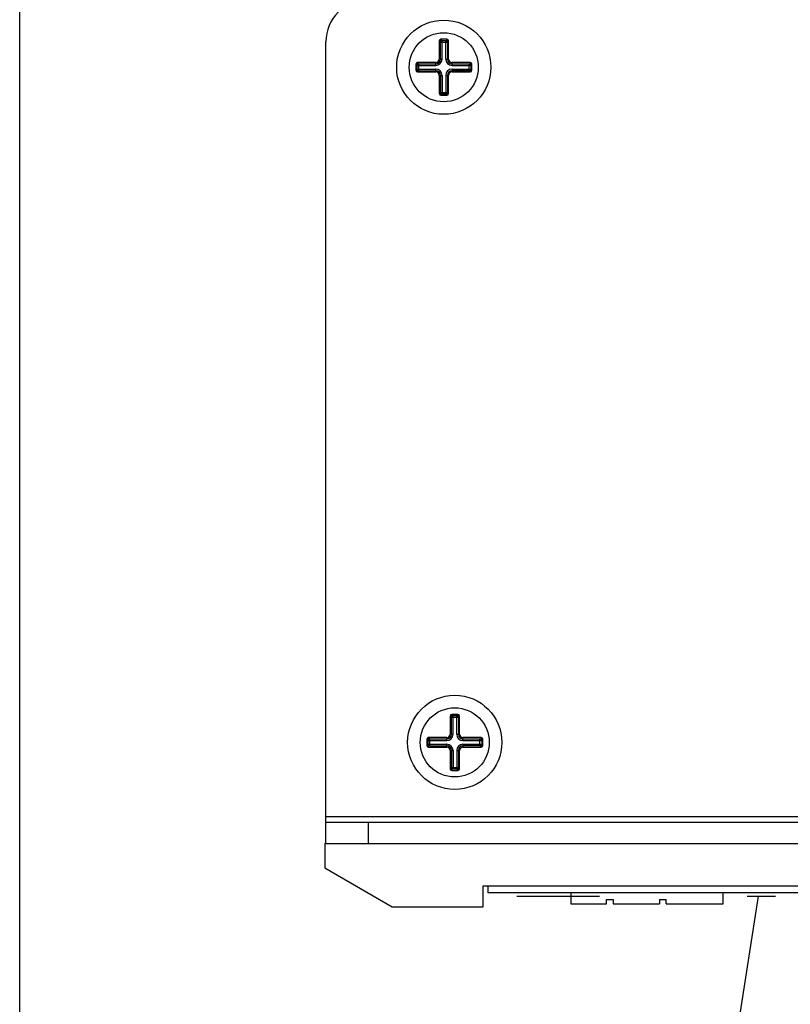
# Paper-space layout 'AV3_1' of a CAD drawing. Header units: inches. Extents: x 0 to 34, y -3.3 to 22.
# Tile 13 of 48: x 0 to 2.3, y 10.5 to 13.4. Entities that reach past the tile are written whole.
import ezdxf

# ---------------------------------------------------------------- set-up
doc = ezdxf.new("R2010")
doc.units = ezdxf.units.IN
doc.header["$LTSCALE"] = 1.87
doc.header["$MEASUREMENT"] = 0
doc.layers.get('0').update_dxf_attribs({"linetype": 'CONTINUOUS'})
doc.layers.add('3_ALL_AXES', color=7, linetype='CONTINUOUS')

psp = doc.layouts.new('AV3_1')

# ---------------------------------------------------------------- linework, layer by layer
at = {"color": 7, "linetype": 'Continuous'}
for p, q in [((0, 0), (0, 22)), ((0.9075, 10.9399), (0.9075, 13.3149)), ((1.2433, 13.3179), (1.2433, 13.2639)), ((1.2663, 13.3229), (1.2483, 13.3229)), ((1.2713, 13.2639), (1.2713, 13.3179)), ((1.1743, 13.2489), (1.1743, 13.2309)), ((1.2333, 13.2539), (1.1793, 13.2539)), ((1.3353, 13.2539), (1.2813, 13.2539)), ((1.3403, 13.2309), (1.3403, 13.2489)), ((1.1793, 13.2259), (1.2333, 13.2259)), ((1.2433, 13.2159), (1.2433, 13.1619)), ((1.2713, 13.1619), (1.2713, 13.2159)), ((1.2813, 13.2259), (1.3353, 13.2259)), ((1.2483, 13.1569), (1.2663, 13.1569)), ((1.2758, 11.3179), (1.2758, 11.2639)), ((1.2988, 11.3229), (1.2808, 11.3229)), ((1.3038, 11.2639), (1.3038, 11.3179)), ((1.2068, 11.2489), (1.2068, 11.2309)), ((1.2658, 11.2539), (1.2118, 11.2539)), ((1.3678, 11.2539), (1.3138, 11.2539)), ((1.3728, 11.2309), (1.3728, 11.2489)), ((1.2118, 11.2259), (1.2658, 11.2259)), ((1.2758, 11.2159), (1.2758, 11.1619)), ((1.3038, 11.1619), (1.3038, 11.2159)), ((1.3138, 11.2259), (1.3678, 11.2259)), ((1.2808, 11.1569), (1.2988, 11.1569)), ((0.9075, 11.0039), (4.376, 11.0039)), ((0.9075, 10.9399), (0.9043, 10.9399)), ((0.9043, 10.9399), (0.9043, 10.8678)), ((0.9043, 10.8678), (1.1043, 10.7524)), ((1.3733, 10.8149), (3.9043, 10.8149)), ((1.3733, 10.7524), (1.3733, 10.8149)), ((1.3883, 10.7939), (1.3883, 10.8149)), ((1.6334, 10.7939), (1.6334, 10.762)), ((2.0845, 10.762), (2.0845, 10.7939)), ((1.7389, 10.7745), (1.7586, 10.7745)), ((1.7389, 10.762), (1.7389, 10.7745)), ((1.7586, 10.7745), (1.7586, 10.762)), ((1.8964, 10.7745), (1.916, 10.7745)), ((1.8964, 10.7745), (1.8964, 10.762)), ((1.916, 10.762), (1.916, 10.7745)), ((1.1043, 10.7524), (1.3733, 10.7524)), ((1.6334, 10.762), (1.7389, 10.762)), ((1.7586, 10.762), (1.8964, 10.762)), ((1.916, 10.762), (2.0845, 10.762))]:
    psp.add_line(p, q, dxfattribs=at)
at = {"color": 9, "linetype": 'Continuous'}
for p, q in [((1.2433, 13.3179), (1.2464, 13.3179)), ((1.2469, 13.3143), (1.2677, 13.3143)), ((1.2469, 13.2639), (1.2469, 13.3143)), ((1.2483, 13.3229), (1.2483, 13.3198)), ((1.2518, 13.3192), (1.2627, 13.3192)), ((1.2518, 13.2639), (1.2518, 13.3192)), ((1.2627, 13.2639), (1.2627, 13.3192)), ((1.2663, 13.3229), (1.2663, 13.3198)), ((1.2677, 13.3143), (1.2677, 13.2639)), ((1.2713, 13.3179), (1.2682, 13.3179)), ((1.1743, 13.2489), (1.1774, 13.2489)), ((1.1779, 13.2453), (1.2333, 13.2453)), ((1.1779, 13.2344), (1.1779, 13.2453)), ((1.1793, 13.2539), (1.1793, 13.2508)), ((1.1828, 13.2502), (1.2333, 13.2502)), ((1.1828, 13.2295), (1.1828, 13.2502)), ((1.2333, 13.2453), (1.2333, 13.2539)), ((1.2518, 13.2639), (1.2433, 13.2639)), ((1.2627, 13.2639), (1.2713, 13.2639)), ((1.2813, 13.2453), (1.2813, 13.2539)), ((1.2813, 13.2502), (1.3317, 13.2502)), ((1.2813, 13.2453), (1.3367, 13.2453)), ((1.3317, 13.2295), (1.3317, 13.2502)), ((1.3353, 13.2539), (1.3353, 13.2508)), ((1.3367, 13.2453), (1.3367, 13.2344)), ((1.3403, 13.2489), (1.3372, 13.2489)), ((1.1743, 13.2309), (1.1774, 13.2309)), ((1.1779, 13.2344), (1.2333, 13.2344)), ((1.1793, 13.2259), (1.1793, 13.229)), ((1.1828, 13.2295), (1.2333, 13.2295)), ((1.2333, 13.2259), (1.2333, 13.2344)), ((1.2433, 13.2159), (1.2518, 13.2159)), ((1.2469, 13.2159), (1.2469, 13.1654)), ((1.2518, 13.2159), (1.2518, 13.1605)), ((1.2627, 13.2159), (1.2713, 13.2159)), ((1.2627, 13.2159), (1.2627, 13.1605)), ((1.2677, 13.2159), (1.2677, 13.1654)), ((1.2813, 13.2344), (1.3367, 13.2344)), ((1.2813, 13.2344), (1.2813, 13.2259)), ((1.3317, 13.2295), (1.2813, 13.2295)), ((1.3353, 13.2259), (1.3353, 13.229)), ((1.3403, 13.2309), (1.3372, 13.2309)), ((1.2433, 13.1619), (1.2464, 13.1619)), ((1.2469, 13.1654), (1.2677, 13.1654)), ((1.2483, 13.1569), (1.2483, 13.16)), ((1.2627, 13.1605), (1.2518, 13.1605)), ((1.2663, 13.1569), (1.2663, 13.16)), ((1.2713, 13.1619), (1.2682, 13.1619)), ((1.2758, 11.3179), (1.2789, 11.3179)), ((1.2808, 11.3229), (1.2808, 11.3198)), ((1.2843, 11.3192), (1.2952, 11.3192)), ((1.2843, 11.2639), (1.2843, 11.3192)), ((1.2952, 11.2639), (1.2952, 11.3192)), ((1.2988, 11.3229), (1.2988, 11.3198)), ((1.3038, 11.3179), (1.3007, 11.3179)), ((1.2794, 11.3143), (1.3002, 11.3143)), ((1.2794, 11.2639), (1.2794, 11.3143)), ((1.3002, 11.3143), (1.3002, 11.2639)), ((1.2843, 11.2639), (1.2758, 11.2639)), ((1.2952, 11.2639), (1.3038, 11.2639)), ((1.2068, 11.2489), (1.2099, 11.2489)), ((1.2068, 11.2309), (1.2099, 11.2309)), ((1.2104, 11.2453), (1.2658, 11.2453)), ((1.2104, 11.2344), (1.2104, 11.2453)), ((1.2104, 11.2344), (1.2658, 11.2344)), ((1.2118, 11.2539), (1.2118, 11.2508)), ((1.2153, 11.2502), (1.2658, 11.2502)), ((1.2153, 11.2295), (1.2153, 11.2502)), ((1.2658, 11.2453), (1.2658, 11.2539)), ((1.2658, 11.2259), (1.2658, 11.2344)), ((1.3138, 11.2453), (1.3138, 11.2539)), ((1.3138, 11.2502), (1.3642, 11.2502)), ((1.3138, 11.2453), (1.3692, 11.2453)), ((1.3138, 11.2344), (1.3692, 11.2344)), ((1.3138, 11.2344), (1.3138, 11.2259)), ((1.3642, 11.2295), (1.3642, 11.2502)), ((1.3678, 11.2539), (1.3678, 11.2508)), ((1.3692, 11.2453), (1.3692, 11.2344)), ((1.3728, 11.2489), (1.3697, 11.2489)), ((1.3728, 11.2309), (1.3697, 11.2309)), ((1.2118, 11.2259), (1.2118, 11.229)), ((1.2153, 11.2295), (1.2658, 11.2295)), ((1.2758, 11.2159), (1.2843, 11.2159)), ((1.2794, 11.2159), (1.2794, 11.1654)), ((1.2843, 11.2159), (1.2843, 11.1605)), ((1.2952, 11.2159), (1.3038, 11.2159)), ((1.2952, 11.2159), (1.2952, 11.1605)), ((1.3002, 11.2159), (1.3002, 11.1654)), ((1.3642, 11.2295), (1.3138, 11.2295)), ((1.3678, 11.2259), (1.3678, 11.229)), ((1.2758, 11.1619), (1.2789, 11.1619)), ((1.2794, 11.1654), (1.3002, 11.1654)), ((1.2808, 11.1569), (1.2808, 11.16)), ((1.2952, 11.1605), (1.2843, 11.1605)), ((1.2988, 11.1569), (1.2988, 11.16)), ((1.3038, 11.1619), (1.3007, 11.1619)), ((0.9075, 11.0199), (4.376, 11.0199)), ((1.0325, 11.0039), (1.0325, 10.9399))]:
    psp.add_line(p, q, dxfattribs=at)
at = {"color": 3, "linetype": 'Continuous'}
for p, q in [((0.9075, 10.9399), (4.376, 10.9399)), ((3.8883, 10.7939), (1.3883, 10.7939))]:
    psp.add_line(p, q, dxfattribs=at)
at = {"color": 2, "linetype": 'Continuous'}
for p, q in [((0, -3.3438), (2.1895, 10.7839)), ((1.4733, 10.7839), (1.7185, 10.7839)), ((2.1557, 10.7839), (2.2401, 10.7839))]:
    psp.add_line(p, q, dxfattribs=at)
at = {"color": 7, "linetype": 'Continuous'}
for centre, radius, start, end in [((1.0325, 13.3149), 0.125, 90, 180), ((1.2483, 13.3179), 0.005, 90, 180), ((1.2663, 13.3179), 0.005, 0, 90), ((1.1793, 13.2489), 0.005, 90, 180), ((1.2333, 13.2639), 0.01, 270, 360), ((1.2813, 13.2639), 0.01, 180, 270), ((1.3353, 13.2489), 0.005, 0, 90), ((1.1793, 13.2309), 0.005, 180, 270), ((1.2333, 13.2159), 0.01, 0, 90), ((1.2813, 13.2159), 0.01, 90, 180), ((1.3353, 13.2309), 0.005, 270, 360), ((1.2483, 13.1619), 0.005, 180, 270), ((1.2663, 13.1619), 0.005, 270, 360), ((1.2808, 11.3179), 0.005, 90, 180), ((1.2988, 11.3179), 0.005, 0, 90), ((1.2658, 11.2639), 0.01, 270, 360), ((1.3138, 11.2639), 0.01, 180, 270), ((1.2118, 11.2489), 0.005, 90, 180), ((1.2118, 11.2309), 0.005, 180, 270), ((1.3678, 11.2489), 0.005, 0, 90), ((1.3678, 11.2309), 0.005, 270, 360), ((1.2658, 11.2159), 0.01, 0, 90), ((1.3138, 11.2159), 0.01, 90, 180), ((1.2808, 11.1619), 0.005, 180, 270), ((1.2988, 11.1619), 0.005, 270, 360)]:
    psp.add_arc(centre, radius, start, end, dxfattribs=at)
at = {"color": 9, "linetype": 'Continuous'}
for centre, radius, start, end in [((1.2483, 13.3179), 0.0019, 90, 180), ((1.2663, 13.3179), 0.0019, 0, 90), ((1.1793, 13.2489), 0.0019, 90, 180), ((1.2333, 13.2639), 0.0186, 270, 360), ((1.2333, 13.2639), 0.0136, 270, 360), ((1.2813, 13.2639), 0.0186, 180, 270), ((1.2813, 13.2639), 0.0136, 180, 270), ((1.3353, 13.2489), 0.0019, 0, 90), ((1.1793, 13.2309), 0.0019, 180, 270), ((1.2333, 13.2159), 0.0186, 0, 90), ((1.2333, 13.2159), 0.0136, 0, 90), ((1.2813, 13.2159), 0.0186, 90, 180), ((1.2813, 13.2159), 0.0136, 90, 180), ((1.3353, 13.2309), 0.0019, 270, 360), ((1.2483, 13.1619), 0.0019, 180, 270), ((1.2663, 13.1619), 0.0019, 270, 360), ((1.2808, 11.3179), 0.0019, 90, 180), ((1.2988, 11.3179), 0.0019, 0, 90), ((1.2658, 11.2639), 0.0186, 270, 360), ((1.2658, 11.2639), 0.0136, 270, 360), ((1.3138, 11.2639), 0.0186, 180, 270), ((1.3138, 11.2639), 0.0136, 180, 270), ((1.2118, 11.2489), 0.0019, 90, 180), ((1.2118, 11.2309), 0.0019, 180, 270), ((1.2658, 11.2159), 0.0186, 0, 90), ((1.3138, 11.2159), 0.0186, 90, 180), ((1.3678, 11.2489), 0.0019, 0, 90), ((1.3678, 11.2309), 0.0019, 270, 360), ((1.2658, 11.2159), 0.0136, 0, 90), ((1.3138, 11.2159), 0.0136, 90, 180), ((1.2808, 11.1619), 0.0019, 180, 270), ((1.2988, 11.1619), 0.0019, 270, 360)]:
    psp.add_arc(centre, radius, start, end, dxfattribs=at)
for points, knots in [([(1.2469, 13.3143), (1.2469, 13.3145), (1.2469, 13.3149), (1.2468, 13.3156), (1.2468, 13.3162), (1.2467, 13.3166), (1.2467, 13.317), (1.2466, 13.3172), (1.2466, 13.3174), (1.2466, 13.3175), (1.2465, 13.3177), (1.2465, 13.3177), (1.2465, 13.3178), (1.2465, 13.3178), (1.2464, 13.3178), (1.2464, 13.3179), (1.2464, 13.3179), (1.2464, 13.3179)], [0, 0, 0, 0, 0.178503, 0.353451, 0.518806, 0.668524, 0.735643, 0.796609, 0.850698, 0.897214, 0.935518, 0.951434, 0.965139, 0.976642, 0.986038, 0.993607, 1, 1, 1, 1]), ([(1.2469, 13.3143), (1.2469, 13.3143), (1.247, 13.3143), (1.247, 13.3144), (1.2471, 13.3144), (1.2472, 13.3145), (1.2474, 13.3146), (1.2476, 13.3148), (1.2479, 13.315), (1.2483, 13.3153), (1.2487, 13.3157), (1.2491, 13.3161), (1.2496, 13.3166), (1.25, 13.317), (1.2504, 13.3175), (1.2508, 13.3179), (1.2511, 13.3183), (1.2514, 13.3186), (1.2516, 13.3188), (1.2517, 13.3189), (1.2517, 13.319), (1.2518, 13.3191), (1.2518, 13.3192), (1.2518, 13.3192), (1.2518, 13.3192)], [0, 0, 0, 0, 0.008362, 0.02041, 0.03614, 0.055513, 0.078451, 0.104775, 0.166718, 0.239494, 0.320932, 0.408749, 0.499861, 0.590892, 0.678611, 0.760098, 0.833181, 0.895703, 0.922277, 0.945343, 0.964676, 0.980212, 0.991953, 1, 1, 1, 1]), ([(1.2518, 13.3192), (1.2516, 13.3192), (1.2512, 13.3193), (1.2506, 13.3193), (1.25, 13.3193), (1.2495, 13.3194), (1.2492, 13.3194), (1.249, 13.3195), (1.2488, 13.3195), (1.2486, 13.3196), (1.2485, 13.3196), (1.2484, 13.3196), (1.2484, 13.3197), (1.2483, 13.3197), (1.2483, 13.3197), (1.2483, 13.3197), (1.2483, 13.3197), (1.2483, 13.3198)], [0, 0, 0, 0, 0.178553, 0.353499, 0.518826, 0.668508, 0.735611, 0.796565, 0.850647, 0.897161, 0.935472, 0.951394, 0.965107, 0.976619, 0.986026, 0.993603, 1, 1, 1, 1]), ([(1.2627, 13.3192), (1.2629, 13.3192), (1.2634, 13.3193), (1.264, 13.3193), (1.2646, 13.3193), (1.265, 13.3194), (1.2654, 13.3194), (1.2656, 13.3195), (1.2658, 13.3195), (1.266, 13.3196), (1.2661, 13.3196), (1.2661, 13.3196), (1.2662, 13.3197), (1.2662, 13.3197), (1.2663, 13.3197), (1.2663, 13.3197), (1.2663, 13.3197), (1.2663, 13.3198)], [0, 0, 0, 0, 0.178503, 0.353451, 0.518806, 0.668524, 0.735643, 0.796609, 0.850698, 0.897214, 0.935518, 0.951434, 0.965139, 0.976642, 0.986038, 0.993607, 1, 1, 1, 1]), ([(1.2627, 13.3192), (1.2627, 13.3192), (1.2627, 13.3192), (1.2628, 13.3191), (1.2628, 13.319), (1.2629, 13.3189), (1.263, 13.3188), (1.2632, 13.3186), (1.2634, 13.3183), (1.2637, 13.3179), (1.2641, 13.3175), (1.2645, 13.317), (1.265, 13.3166), (1.2654, 13.3161), (1.2659, 13.3157), (1.2663, 13.3153), (1.2667, 13.315), (1.267, 13.3147), (1.2672, 13.3146), (1.2673, 13.3145), (1.2674, 13.3144), (1.2675, 13.3143), (1.2676, 13.3143), (1.2676, 13.3143), (1.2677, 13.3143)], [0, 0, 0, 0, 0.008362, 0.02041, 0.03614, 0.055513, 0.078451, 0.104775, 0.166718, 0.239494, 0.320932, 0.408749, 0.499861, 0.590892, 0.678611, 0.760098, 0.833181, 0.895703, 0.922277, 0.945343, 0.964676, 0.980212, 0.991953, 1, 1, 1, 1]), ([(1.2677, 13.3143), (1.2677, 13.3145), (1.2677, 13.3149), (1.2677, 13.3156), (1.2678, 13.3162), (1.2678, 13.3166), (1.2679, 13.317), (1.2679, 13.3172), (1.2679, 13.3174), (1.268, 13.3175), (1.268, 13.3177), (1.2681, 13.3177), (1.2681, 13.3178), (1.2681, 13.3178), (1.2681, 13.3178), (1.2681, 13.3179), (1.2682, 13.3179), (1.2682, 13.3179)], [0, 0, 0, 0, 0.178553, 0.353499, 0.518826, 0.668508, 0.735611, 0.796565, 0.850647, 0.897161, 0.935472, 0.951394, 0.965107, 0.976619, 0.986026, 0.993603, 1, 1, 1, 1]), ([(1.1779, 13.2453), (1.1779, 13.2455), (1.1779, 13.2459), (1.1778, 13.2466), (1.1778, 13.2472), (1.1777, 13.2476), (1.1777, 13.248), (1.1776, 13.2482), (1.1776, 13.2484), (1.1776, 13.2485), (1.1775, 13.2487), (1.1775, 13.2487), (1.1775, 13.2488), (1.1775, 13.2488), (1.1774, 13.2488), (1.1774, 13.2489), (1.1774, 13.2489), (1.1774, 13.2489)], [0, 0, 0, 0, 0.178503, 0.353451, 0.518806, 0.668524, 0.735643, 0.796609, 0.850698, 0.897214, 0.935518, 0.951434, 0.965139, 0.976642, 0.986038, 0.993607, 1, 1, 1, 1]), ([(1.1779, 13.2453), (1.1779, 13.2453), (1.178, 13.2453), (1.178, 13.2454), (1.1781, 13.2454), (1.1782, 13.2455), (1.1784, 13.2456), (1.1786, 13.2458), (1.1789, 13.246), (1.1793, 13.2463), (1.1797, 13.2467), (1.1801, 13.2471), (1.1806, 13.2476), (1.181, 13.248), (1.1814, 13.2485), (1.1818, 13.2489), (1.1821, 13.2493), (1.1824, 13.2496), (1.1826, 13.2498), (1.1827, 13.2499), (1.1827, 13.25), (1.1828, 13.2501), (1.1828, 13.2502), (1.1828, 13.2502), (1.1828, 13.2502)], [0, 0, 0, 0, 0.008362, 0.02041, 0.03614, 0.055513, 0.078451, 0.104775, 0.166718, 0.239494, 0.320932, 0.408749, 0.499861, 0.590892, 0.678611, 0.760098, 0.833181, 0.895703, 0.922277, 0.945343, 0.964676, 0.980212, 0.991953, 1, 1, 1, 1]), ([(1.1828, 13.2502), (1.1826, 13.2502), (1.1822, 13.2503), (1.1816, 13.2503), (1.181, 13.2503), (1.1805, 13.2504), (1.1802, 13.2504), (1.18, 13.2505), (1.1798, 13.2505), (1.1796, 13.2506), (1.1795, 13.2506), (1.1794, 13.2506), (1.1794, 13.2507), (1.1793, 13.2507), (1.1793, 13.2507), (1.1793, 13.2507), (1.1793, 13.2507), (1.1793, 13.2508)], [0, 0, 0, 0, 0.178553, 0.353499, 0.518826, 0.668508, 0.735611, 0.796565, 0.850647, 0.897161, 0.935472, 0.951394, 0.965107, 0.976619, 0.986026, 0.993603, 1, 1, 1, 1]), ([(1.3317, 13.2502), (1.3319, 13.2502), (1.3324, 13.2503), (1.333, 13.2503), (1.3336, 13.2503), (1.334, 13.2504), (1.3344, 13.2504), (1.3346, 13.2505), (1.3348, 13.2505), (1.335, 13.2506), (1.3351, 13.2506), (1.3351, 13.2506), (1.3352, 13.2507), (1.3352, 13.2507), (1.3353, 13.2507), (1.3353, 13.2507), (1.3353, 13.2507), (1.3353, 13.2508)], [0, 0, 0, 0, 0.178503, 0.353451, 0.518806, 0.668524, 0.735643, 0.796609, 0.850698, 0.897214, 0.935518, 0.951434, 0.965139, 0.976642, 0.986038, 0.993607, 1, 1, 1, 1]), ([(1.3317, 13.2502), (1.3317, 13.2502), (1.3317, 13.2502), (1.3318, 13.2501), (1.3318, 13.25), (1.3319, 13.2499), (1.332, 13.2498), (1.3322, 13.2496), (1.3324, 13.2493), (1.3327, 13.2489), (1.3331, 13.2485), (1.3335, 13.248), (1.334, 13.2476), (1.3344, 13.2471), (1.3349, 13.2467), (1.3353, 13.2463), (1.3357, 13.246), (1.336, 13.2457), (1.3362, 13.2456), (1.3363, 13.2455), (1.3364, 13.2454), (1.3365, 13.2453), (1.3366, 13.2453), (1.3366, 13.2453), (1.3367, 13.2453)], [0, 0, 0, 0, 0.008362, 0.02041, 0.03614, 0.055513, 0.078451, 0.104775, 0.166718, 0.239494, 0.320932, 0.408749, 0.499861, 0.590892, 0.678611, 0.760098, 0.833181, 0.895703, 0.922277, 0.945343, 0.964676, 0.980212, 0.991953, 1, 1, 1, 1]), ([(1.3367, 13.2453), (1.3367, 13.2455), (1.3367, 13.2459), (1.3367, 13.2466), (1.3368, 13.2472), (1.3368, 13.2476), (1.3369, 13.248), (1.3369, 13.2482), (1.3369, 13.2484), (1.337, 13.2485), (1.337, 13.2487), (1.3371, 13.2487), (1.3371, 13.2488), (1.3371, 13.2488), (1.3371, 13.2488), (1.3371, 13.2489), (1.3372, 13.2489), (1.3372, 13.2489)], [0, 0, 0, 0, 0.178553, 0.353499, 0.518826, 0.668508, 0.735611, 0.796565, 0.850647, 0.897161, 0.935472, 0.951394, 0.965107, 0.976619, 0.986026, 0.993603, 1, 1, 1, 1]), ([(1.1779, 13.2344), (1.1779, 13.2342), (1.1779, 13.2338), (1.1778, 13.2331), (1.1778, 13.2326), (1.1777, 13.2321), (1.1777, 13.2318), (1.1776, 13.2315), (1.1776, 13.2313), (1.1776, 13.2312), (1.1775, 13.2311), (1.1775, 13.231), (1.1775, 13.2309), (1.1775, 13.2309), (1.1774, 13.2309), (1.1774, 13.2309), (1.1774, 13.2309), (1.1774, 13.2309)], [0, 0, 0, 0, 0.178503, 0.353451, 0.518806, 0.668524, 0.735643, 0.796609, 0.850698, 0.897214, 0.935518, 0.951434, 0.965139, 0.976642, 0.986038, 0.993607, 1, 1, 1, 1]), ([(1.1828, 13.2295), (1.1828, 13.2295), (1.1828, 13.2295), (1.1828, 13.2296), (1.1827, 13.2297), (1.1827, 13.2298), (1.1826, 13.2299), (1.1824, 13.2301), (1.1821, 13.2304), (1.1818, 13.2308), (1.1814, 13.2313), (1.181, 13.2317), (1.1806, 13.2321), (1.1801, 13.2326), (1.1797, 13.233), (1.1793, 13.2334), (1.1789, 13.2337), (1.1786, 13.234), (1.1784, 13.2341), (1.1782, 13.2342), (1.1781, 13.2343), (1.178, 13.2344), (1.178, 13.2344), (1.1779, 13.2344), (1.1779, 13.2344)], [0, 0, 0, 0, 0.008047, 0.019788, 0.035324, 0.054657, 0.077723, 0.104297, 0.166819, 0.239902, 0.321389, 0.409108, 0.500139, 0.591251, 0.679068, 0.760506, 0.833282, 0.895225, 0.921549, 0.944487, 0.96386, 0.97959, 0.991638, 1, 1, 1, 1]), ([(1.1828, 13.2295), (1.1826, 13.2295), (1.1822, 13.2295), (1.1816, 13.2294), (1.181, 13.2294), (1.1805, 13.2293), (1.1802, 13.2293), (1.18, 13.2292), (1.1798, 13.2292), (1.1796, 13.2291), (1.1795, 13.2291), (1.1794, 13.2291), (1.1794, 13.2291), (1.1793, 13.229), (1.1793, 13.229), (1.1793, 13.229), (1.1793, 13.229), (1.1793, 13.229)], [0, 0, 0, 0, 0.178553, 0.353499, 0.518826, 0.668508, 0.735611, 0.796565, 0.850647, 0.897161, 0.935472, 0.951394, 0.965107, 0.976619, 0.986026, 0.993603, 1, 1, 1, 1]), ([(1.3367, 13.2344), (1.3366, 13.2344), (1.3366, 13.2344), (1.3365, 13.2344), (1.3364, 13.2343), (1.3363, 13.2342), (1.3362, 13.2341), (1.336, 13.234), (1.3357, 13.2337), (1.3353, 13.2334), (1.3349, 13.233), (1.3344, 13.2326), (1.334, 13.2321), (1.3335, 13.2317), (1.3331, 13.2313), (1.3327, 13.2308), (1.3324, 13.2304), (1.3322, 13.2301), (1.332, 13.2299), (1.3319, 13.2298), (1.3318, 13.2297), (1.3318, 13.2296), (1.3317, 13.2295), (1.3317, 13.2295), (1.3317, 13.2295)], [0, 0, 0, 0, 0.008362, 0.02041, 0.03614, 0.055513, 0.078451, 0.104775, 0.166718, 0.239494, 0.320932, 0.408749, 0.499861, 0.590892, 0.678611, 0.760098, 0.833181, 0.895703, 0.922277, 0.945343, 0.964676, 0.980212, 0.991953, 1, 1, 1, 1]), ([(1.3317, 13.2295), (1.3319, 13.2295), (1.3324, 13.2295), (1.333, 13.2294), (1.3336, 13.2294), (1.334, 13.2293), (1.3344, 13.2293), (1.3346, 13.2292), (1.3348, 13.2292), (1.335, 13.2291), (1.3351, 13.2291), (1.3351, 13.2291), (1.3352, 13.2291), (1.3352, 13.229), (1.3353, 13.229), (1.3353, 13.229), (1.3353, 13.229), (1.3353, 13.229)], [0, 0, 0, 0, 0.178553, 0.353499, 0.518826, 0.668508, 0.735611, 0.796565, 0.850647, 0.897161, 0.935472, 0.951394, 0.965107, 0.976619, 0.986026, 0.993603, 1, 1, 1, 1]), ([(1.3367, 13.2344), (1.3367, 13.2342), (1.3367, 13.2338), (1.3367, 13.2331), (1.3368, 13.2326), (1.3368, 13.2321), (1.3369, 13.2318), (1.3369, 13.2315), (1.3369, 13.2313), (1.337, 13.2312), (1.337, 13.2311), (1.3371, 13.231), (1.3371, 13.2309), (1.3371, 13.2309), (1.3371, 13.2309), (1.3371, 13.2309), (1.3372, 13.2309), (1.3372, 13.2309)], [0, 0, 0, 0, 0.178503, 0.353451, 0.518806, 0.668524, 0.735643, 0.796609, 0.850698, 0.897214, 0.935518, 0.951434, 0.965139, 0.976642, 0.986038, 0.993607, 1, 1, 1, 1]), ([(1.2469, 13.1654), (1.2469, 13.1652), (1.2469, 13.1648), (1.2468, 13.1641), (1.2468, 13.1635), (1.2467, 13.1631), (1.2467, 13.1628), (1.2466, 13.1625), (1.2466, 13.1623), (1.2466, 13.1622), (1.2465, 13.1621), (1.2465, 13.162), (1.2465, 13.1619), (1.2465, 13.1619), (1.2464, 13.1619), (1.2464, 13.1619), (1.2464, 13.1619), (1.2464, 13.1619)], [0, 0, 0, 0, 0.178553, 0.353499, 0.518826, 0.668508, 0.735611, 0.796565, 0.850647, 0.897161, 0.935472, 0.951394, 0.965107, 0.976619, 0.986026, 0.993603, 1, 1, 1, 1]), ([(1.2518, 13.1605), (1.2518, 13.1605), (1.2518, 13.1605), (1.2518, 13.1606), (1.2517, 13.1607), (1.2516, 13.1608), (1.2515, 13.1609), (1.2514, 13.1611), (1.2511, 13.1614), (1.2508, 13.1618), (1.2504, 13.1623), (1.25, 13.1627), (1.2496, 13.1631), (1.2491, 13.1636), (1.2487, 13.164), (1.2482, 13.1644), (1.2479, 13.1647), (1.2476, 13.165), (1.2474, 13.1651), (1.2472, 13.1652), (1.2471, 13.1653), (1.247, 13.1654), (1.247, 13.1654), (1.2469, 13.1654), (1.2469, 13.1654)], [0, 0, 0, 0, 0.008362, 0.02041, 0.03614, 0.055513, 0.078451, 0.104775, 0.166718, 0.239494, 0.320932, 0.408749, 0.499861, 0.590892, 0.678611, 0.760098, 0.833181, 0.895703, 0.922277, 0.945343, 0.964676, 0.980212, 0.991953, 1, 1, 1, 1]), ([(1.2518, 13.1605), (1.2516, 13.1605), (1.2512, 13.1605), (1.2506, 13.1604), (1.25, 13.1604), (1.2495, 13.1603), (1.2492, 13.1603), (1.249, 13.1602), (1.2488, 13.1602), (1.2486, 13.1601), (1.2485, 13.1601), (1.2484, 13.1601), (1.2484, 13.1601), (1.2483, 13.16), (1.2483, 13.16), (1.2483, 13.16), (1.2483, 13.16), (1.2483, 13.16)], [0, 0, 0, 0, 0.178503, 0.353451, 0.518806, 0.668524, 0.735643, 0.796609, 0.850698, 0.897214, 0.935518, 0.951434, 0.965139, 0.976642, 0.986038, 0.993607, 1, 1, 1, 1]), ([(1.2677, 13.1654), (1.2676, 13.1654), (1.2676, 13.1654), (1.2675, 13.1654), (1.2674, 13.1653), (1.2673, 13.1652), (1.2672, 13.1651), (1.267, 13.165), (1.2667, 13.1647), (1.2663, 13.1644), (1.2659, 13.164), (1.2654, 13.1636), (1.265, 13.1631), (1.2645, 13.1627), (1.2641, 13.1623), (1.2637, 13.1618), (1.2634, 13.1614), (1.2632, 13.1611), (1.263, 13.1609), (1.2629, 13.1608), (1.2628, 13.1607), (1.2628, 13.1606), (1.2627, 13.1605), (1.2627, 13.1605), (1.2627, 13.1605)], [0, 0, 0, 0, 0.008362, 0.02041, 0.03614, 0.055513, 0.078451, 0.104775, 0.166718, 0.239494, 0.320932, 0.408749, 0.499861, 0.590892, 0.678611, 0.760098, 0.833181, 0.895703, 0.922277, 0.945343, 0.964676, 0.980212, 0.991953, 1, 1, 1, 1]), ([(1.2627, 13.1605), (1.2629, 13.1605), (1.2634, 13.1605), (1.264, 13.1604), (1.2646, 13.1604), (1.265, 13.1603), (1.2654, 13.1603), (1.2656, 13.1602), (1.2658, 13.1602), (1.266, 13.1601), (1.2661, 13.1601), (1.2661, 13.1601), (1.2662, 13.1601), (1.2662, 13.16), (1.2663, 13.16), (1.2663, 13.16), (1.2663, 13.16), (1.2663, 13.16)], [0, 0, 0, 0, 0.178553, 0.353499, 0.518826, 0.668508, 0.735611, 0.796565, 0.850647, 0.897161, 0.935472, 0.951394, 0.965107, 0.976619, 0.986026, 0.993603, 1, 1, 1, 1]), ([(1.2677, 13.1654), (1.2677, 13.1652), (1.2677, 13.1648), (1.2677, 13.1641), (1.2678, 13.1635), (1.2678, 13.1631), (1.2679, 13.1628), (1.2679, 13.1625), (1.2679, 13.1623), (1.268, 13.1622), (1.268, 13.1621), (1.2681, 13.162), (1.2681, 13.1619), (1.2681, 13.1619), (1.2681, 13.1619), (1.2681, 13.1619), (1.2682, 13.1619), (1.2682, 13.1619)], [0, 0, 0, 0, 0.178503, 0.353451, 0.518806, 0.668524, 0.735643, 0.796609, 0.850698, 0.897214, 0.935518, 0.951434, 0.965139, 0.976642, 0.986038, 0.993607, 1, 1, 1, 1]), ([(1.2794, 11.3143), (1.2794, 11.3145), (1.2794, 11.3149), (1.2793, 11.3156), (1.2793, 11.3162), (1.2792, 11.3166), (1.2792, 11.317), (1.2791, 11.3172), (1.2791, 11.3174), (1.2791, 11.3175), (1.279, 11.3177), (1.279, 11.3177), (1.279, 11.3178), (1.279, 11.3178), (1.2789, 11.3178), (1.2789, 11.3179), (1.2789, 11.3179), (1.2789, 11.3179)], [0, 0, 0, 0, 0.178503, 0.353451, 0.518806, 0.668524, 0.735643, 0.796609, 0.850698, 0.897214, 0.935518, 0.951434, 0.965139, 0.976642, 0.986038, 0.993607, 1, 1, 1, 1]), ([(1.2794, 11.3143), (1.2794, 11.3143), (1.2795, 11.3143), (1.2795, 11.3144), (1.2796, 11.3144), (1.2797, 11.3145), (1.2799, 11.3146), (1.2801, 11.3148), (1.2804, 11.315), (1.2808, 11.3153), (1.2812, 11.3157), (1.2816, 11.3161), (1.2821, 11.3166), (1.2825, 11.317), (1.2829, 11.3175), (1.2833, 11.3179), (1.2836, 11.3183), (1.2839, 11.3186), (1.2841, 11.3188), (1.2842, 11.3189), (1.2842, 11.319), (1.2843, 11.3191), (1.2843, 11.3192), (1.2843, 11.3192), (1.2843, 11.3192)], [0, 0, 0, 0, 0.008362, 0.02041, 0.03614, 0.055513, 0.078451, 0.104775, 0.166718, 0.239494, 0.320932, 0.408749, 0.499861, 0.590892, 0.678611, 0.760098, 0.833181, 0.895703, 0.922277, 0.945343, 0.964676, 0.980212, 0.991953, 1, 1, 1, 1]), ([(1.2843, 11.3192), (1.2841, 11.3192), (1.2837, 11.3193), (1.2831, 11.3193), (1.2825, 11.3193), (1.282, 11.3194), (1.2817, 11.3194), (1.2815, 11.3195), (1.2813, 11.3195), (1.2811, 11.3196), (1.281, 11.3196), (1.2809, 11.3196), (1.2809, 11.3197), (1.2808, 11.3197), (1.2808, 11.3197), (1.2808, 11.3197), (1.2808, 11.3197), (1.2808, 11.3198)], [0, 0, 0, 0, 0.178553, 0.353499, 0.518826, 0.668508, 0.735611, 0.796565, 0.850647, 0.897161, 0.935472, 0.951394, 0.965107, 0.976619, 0.986026, 0.993603, 1, 1, 1, 1]), ([(1.2952, 11.3192), (1.2954, 11.3192), (1.2959, 11.3193), (1.2965, 11.3193), (1.2971, 11.3193), (1.2975, 11.3194), (1.2979, 11.3194), (1.2981, 11.3195), (1.2983, 11.3195), (1.2985, 11.3196), (1.2986, 11.3196), (1.2986, 11.3196), (1.2987, 11.3197), (1.2987, 11.3197), (1.2988, 11.3197), (1.2988, 11.3197), (1.2988, 11.3197), (1.2988, 11.3198)], [0, 0, 0, 0, 0.178503, 0.353451, 0.518806, 0.668524, 0.735643, 0.796609, 0.850698, 0.897214, 0.935518, 0.951434, 0.965139, 0.976642, 0.986038, 0.993607, 1, 1, 1, 1]), ([(1.2952, 11.3192), (1.2952, 11.3192), (1.2952, 11.3192), (1.2953, 11.3191), (1.2953, 11.319), (1.2954, 11.3189), (1.2955, 11.3188), (1.2957, 11.3186), (1.2959, 11.3183), (1.2962, 11.3179), (1.2966, 11.3175), (1.297, 11.317), (1.2975, 11.3166), (1.2979, 11.3161), (1.2984, 11.3157), (1.2988, 11.3153), (1.2992, 11.315), (1.2995, 11.3147), (1.2997, 11.3146), (1.2998, 11.3145), (1.2999, 11.3144), (1.3, 11.3143), (1.3001, 11.3143), (1.3001, 11.3143), (1.3002, 11.3143)], [0, 0, 0, 0, 0.008362, 0.02041, 0.03614, 0.055513, 0.078451, 0.104775, 0.166718, 0.239494, 0.320932, 0.408749, 0.499861, 0.590892, 0.678611, 0.760098, 0.833181, 0.895703, 0.922277, 0.945343, 0.964676, 0.980212, 0.991953, 1, 1, 1, 1]), ([(1.3002, 11.3143), (1.3002, 11.3145), (1.3002, 11.3149), (1.3002, 11.3156), (1.3003, 11.3162), (1.3003, 11.3166), (1.3004, 11.317), (1.3004, 11.3172), (1.3004, 11.3174), (1.3005, 11.3175), (1.3005, 11.3177), (1.3006, 11.3177), (1.3006, 11.3178), (1.3006, 11.3178), (1.3006, 11.3178), (1.3006, 11.3179), (1.3007, 11.3179), (1.3007, 11.3179)], [0, 0, 0, 0, 0.178553, 0.353499, 0.518826, 0.668508, 0.735611, 0.796565, 0.850647, 0.897161, 0.935472, 0.951394, 0.965107, 0.976619, 0.986026, 0.993603, 1, 1, 1, 1]), ([(1.2104, 11.2453), (1.2104, 11.2455), (1.2104, 11.2459), (1.2103, 11.2466), (1.2103, 11.2472), (1.2102, 11.2476), (1.2102, 11.248), (1.2101, 11.2482), (1.2101, 11.2484), (1.2101, 11.2485), (1.21, 11.2487), (1.21, 11.2487), (1.21, 11.2488), (1.21, 11.2488), (1.2099, 11.2488), (1.2099, 11.2489), (1.2099, 11.2489), (1.2099, 11.2489)], [0, 0, 0, 0, 0.178503, 0.353451, 0.518806, 0.668524, 0.735643, 0.796609, 0.850698, 0.897214, 0.935518, 0.951434, 0.965139, 0.976642, 0.986038, 0.993607, 1, 1, 1, 1]), ([(1.2104, 11.2344), (1.2104, 11.2342), (1.2104, 11.2338), (1.2103, 11.2331), (1.2103, 11.2326), (1.2102, 11.2321), (1.2102, 11.2318), (1.2101, 11.2315), (1.2101, 11.2313), (1.2101, 11.2312), (1.21, 11.2311), (1.21, 11.231), (1.21, 11.2309), (1.21, 11.2309), (1.2099, 11.2309), (1.2099, 11.2309), (1.2099, 11.2309), (1.2099, 11.2309)], [0, 0, 0, 0, 0.178503, 0.353451, 0.518806, 0.668524, 0.735643, 0.796609, 0.850698, 0.897214, 0.935518, 0.951434, 0.965139, 0.976642, 0.986038, 0.993607, 1, 1, 1, 1]), ([(1.2104, 11.2453), (1.2104, 11.2453), (1.2105, 11.2453), (1.2105, 11.2454), (1.2106, 11.2454), (1.2107, 11.2455), (1.2109, 11.2456), (1.2111, 11.2458), (1.2114, 11.246), (1.2118, 11.2463), (1.2122, 11.2467), (1.2126, 11.2471), (1.2131, 11.2476), (1.2135, 11.248), (1.2139, 11.2485), (1.2143, 11.2489), (1.2146, 11.2493), (1.2149, 11.2496), (1.2151, 11.2498), (1.2152, 11.2499), (1.2152, 11.25), (1.2153, 11.2501), (1.2153, 11.2502), (1.2153, 11.2502), (1.2153, 11.2502)], [0, 0, 0, 0, 0.008362, 0.02041, 0.03614, 0.055513, 0.078451, 0.104775, 0.166718, 0.239494, 0.320932, 0.408749, 0.499861, 0.590892, 0.678611, 0.760098, 0.833181, 0.895703, 0.922277, 0.945343, 0.964676, 0.980212, 0.991953, 1, 1, 1, 1]), ([(1.2153, 11.2295), (1.2153, 11.2295), (1.2153, 11.2295), (1.2153, 11.2296), (1.2152, 11.2297), (1.2152, 11.2298), (1.2151, 11.2299), (1.2149, 11.2301), (1.2146, 11.2304), (1.2143, 11.2308), (1.2139, 11.2313), (1.2135, 11.2317), (1.2131, 11.2321), (1.2126, 11.2326), (1.2122, 11.233), (1.2118, 11.2334), (1.2114, 11.2337), (1.2111, 11.234), (1.2109, 11.2341), (1.2107, 11.2342), (1.2106, 11.2343), (1.2105, 11.2344), (1.2105, 11.2344), (1.2104, 11.2344), (1.2104, 11.2344)], [0, 0, 0, 0, 0.008047, 0.019788, 0.035324, 0.054657, 0.077723, 0.104297, 0.166819, 0.239902, 0.321389, 0.409108, 0.500139, 0.591251, 0.679068, 0.760506, 0.833282, 0.895225, 0.921549, 0.944487, 0.96386, 0.97959, 0.991638, 1, 1, 1, 1]), ([(1.2153, 11.2502), (1.2151, 11.2502), (1.2147, 11.2503), (1.2141, 11.2503), (1.2135, 11.2503), (1.213, 11.2504), (1.2127, 11.2504), (1.2125, 11.2505), (1.2123, 11.2505), (1.2121, 11.2506), (1.212, 11.2506), (1.2119, 11.2506), (1.2119, 11.2507), (1.2118, 11.2507), (1.2118, 11.2507), (1.2118, 11.2507), (1.2118, 11.2507), (1.2118, 11.2508)], [0, 0, 0, 0, 0.178553, 0.353499, 0.518826, 0.668508, 0.735611, 0.796565, 0.850647, 0.897161, 0.935472, 0.951394, 0.965107, 0.976619, 0.986026, 0.993603, 1, 1, 1, 1]), ([(1.3642, 11.2502), (1.3644, 11.2502), (1.3649, 11.2503), (1.3655, 11.2503), (1.3661, 11.2503), (1.3665, 11.2504), (1.3669, 11.2504), (1.3671, 11.2505), (1.3673, 11.2505), (1.3675, 11.2506), (1.3676, 11.2506), (1.3676, 11.2506), (1.3677, 11.2507), (1.3677, 11.2507), (1.3678, 11.2507), (1.3678, 11.2507), (1.3678, 11.2507), (1.3678, 11.2508)], [0, 0, 0, 0, 0.178503, 0.353451, 0.518806, 0.668524, 0.735643, 0.796609, 0.850698, 0.897214, 0.935518, 0.951434, 0.965139, 0.976642, 0.986038, 0.993607, 1, 1, 1, 1]), ([(1.3642, 11.2502), (1.3642, 11.2502), (1.3642, 11.2502), (1.3643, 11.2501), (1.3643, 11.25), (1.3644, 11.2499), (1.3645, 11.2498), (1.3647, 11.2496), (1.3649, 11.2493), (1.3652, 11.2489), (1.3656, 11.2485), (1.366, 11.248), (1.3665, 11.2476), (1.3669, 11.2471), (1.3674, 11.2467), (1.3678, 11.2463), (1.3682, 11.246), (1.3685, 11.2457), (1.3687, 11.2456), (1.3688, 11.2455), (1.3689, 11.2454), (1.369, 11.2453), (1.3691, 11.2453), (1.3691, 11.2453), (1.3692, 11.2453)], [0, 0, 0, 0, 0.008362, 0.02041, 0.03614, 0.055513, 0.078451, 0.104775, 0.166718, 0.239494, 0.320932, 0.408749, 0.499861, 0.590892, 0.678611, 0.760098, 0.833181, 0.895703, 0.922277, 0.945343, 0.964676, 0.980212, 0.991953, 1, 1, 1, 1]), ([(1.3692, 11.2344), (1.3691, 11.2344), (1.3691, 11.2344), (1.369, 11.2344), (1.3689, 11.2343), (1.3688, 11.2342), (1.3687, 11.2341), (1.3685, 11.234), (1.3682, 11.2337), (1.3678, 11.2334), (1.3674, 11.233), (1.3669, 11.2326), (1.3665, 11.2321), (1.366, 11.2317), (1.3656, 11.2313), (1.3652, 11.2308), (1.3649, 11.2304), (1.3647, 11.2301), (1.3645, 11.2299), (1.3644, 11.2298), (1.3643, 11.2297), (1.3643, 11.2296), (1.3642, 11.2295), (1.3642, 11.2295), (1.3642, 11.2295)], [0, 0, 0, 0, 0.008362, 0.02041, 0.03614, 0.055513, 0.078451, 0.104775, 0.166718, 0.239494, 0.320932, 0.408749, 0.499861, 0.590892, 0.678611, 0.760098, 0.833181, 0.895703, 0.922277, 0.945343, 0.964676, 0.980212, 0.991953, 1, 1, 1, 1]), ([(1.3692, 11.2453), (1.3692, 11.2455), (1.3692, 11.2459), (1.3692, 11.2466), (1.3693, 11.2472), (1.3693, 11.2476), (1.3694, 11.248), (1.3694, 11.2482), (1.3694, 11.2484), (1.3695, 11.2485), (1.3695, 11.2487), (1.3696, 11.2487), (1.3696, 11.2488), (1.3696, 11.2488), (1.3696, 11.2488), (1.3696, 11.2489), (1.3697, 11.2489), (1.3697, 11.2489)], [0, 0, 0, 0, 0.178553, 0.353499, 0.518826, 0.668508, 0.735611, 0.796565, 0.850647, 0.897161, 0.935472, 0.951394, 0.965107, 0.976619, 0.986026, 0.993603, 1, 1, 1, 1]), ([(1.3692, 11.2344), (1.3692, 11.2342), (1.3692, 11.2338), (1.3692, 11.2331), (1.3693, 11.2326), (1.3693, 11.2321), (1.3694, 11.2318), (1.3694, 11.2315), (1.3694, 11.2313), (1.3695, 11.2312), (1.3695, 11.2311), (1.3696, 11.231), (1.3696, 11.2309), (1.3696, 11.2309), (1.3696, 11.2309), (1.3696, 11.2309), (1.3697, 11.2309), (1.3697, 11.2309)], [0, 0, 0, 0, 0.178503, 0.353451, 0.518806, 0.668524, 0.735643, 0.796609, 0.850698, 0.897214, 0.935518, 0.951434, 0.965139, 0.976642, 0.986038, 0.993607, 1, 1, 1, 1]), ([(1.2153, 11.2295), (1.2151, 11.2295), (1.2147, 11.2295), (1.2141, 11.2294), (1.2135, 11.2294), (1.213, 11.2293), (1.2127, 11.2293), (1.2125, 11.2292), (1.2123, 11.2292), (1.2121, 11.2291), (1.212, 11.2291), (1.2119, 11.2291), (1.2119, 11.2291), (1.2118, 11.229), (1.2118, 11.229), (1.2118, 11.229), (1.2118, 11.229), (1.2118, 11.229)], [0, 0, 0, 0, 0.178553, 0.353499, 0.518826, 0.668508, 0.735611, 0.796565, 0.850647, 0.897161, 0.935472, 0.951394, 0.965107, 0.976619, 0.986026, 0.993603, 1, 1, 1, 1]), ([(1.3642, 11.2295), (1.3644, 11.2295), (1.3649, 11.2295), (1.3655, 11.2294), (1.3661, 11.2294), (1.3665, 11.2293), (1.3669, 11.2293), (1.3671, 11.2292), (1.3673, 11.2292), (1.3675, 11.2291), (1.3676, 11.2291), (1.3676, 11.2291), (1.3677, 11.2291), (1.3677, 11.229), (1.3678, 11.229), (1.3678, 11.229), (1.3678, 11.229), (1.3678, 11.229)], [0, 0, 0, 0, 0.178553, 0.353499, 0.518826, 0.668508, 0.735611, 0.796565, 0.850647, 0.897161, 0.935472, 0.951394, 0.965107, 0.976619, 0.986026, 0.993603, 1, 1, 1, 1]), ([(1.2794, 11.1654), (1.2794, 11.1652), (1.2794, 11.1648), (1.2793, 11.1641), (1.2793, 11.1635), (1.2792, 11.1631), (1.2792, 11.1628), (1.2791, 11.1625), (1.2791, 11.1623), (1.2791, 11.1622), (1.279, 11.1621), (1.279, 11.162), (1.279, 11.1619), (1.279, 11.1619), (1.2789, 11.1619), (1.2789, 11.1619), (1.2789, 11.1619), (1.2789, 11.1619)], [0, 0, 0, 0, 0.178553, 0.353499, 0.518826, 0.668508, 0.735611, 0.796565, 0.850647, 0.897161, 0.935472, 0.951394, 0.965107, 0.976619, 0.986026, 0.993603, 1, 1, 1, 1]), ([(1.2843, 11.1605), (1.2843, 11.1605), (1.2843, 11.1605), (1.2843, 11.1606), (1.2842, 11.1607), (1.2841, 11.1608), (1.284, 11.1609), (1.2839, 11.1611), (1.2836, 11.1614), (1.2833, 11.1618), (1.2829, 11.1623), (1.2825, 11.1627), (1.2821, 11.1631), (1.2816, 11.1636), (1.2812, 11.164), (1.2807, 11.1644), (1.2804, 11.1647), (1.2801, 11.165), (1.2799, 11.1651), (1.2797, 11.1652), (1.2796, 11.1653), (1.2795, 11.1654), (1.2795, 11.1654), (1.2794, 11.1654), (1.2794, 11.1654)], [0, 0, 0, 0, 0.008362, 0.02041, 0.03614, 0.055513, 0.078451, 0.104775, 0.166718, 0.239494, 0.320932, 0.408749, 0.499861, 0.590892, 0.678611, 0.760098, 0.833181, 0.895703, 0.922277, 0.945343, 0.964676, 0.980212, 0.991953, 1, 1, 1, 1]), ([(1.2843, 11.1605), (1.2841, 11.1605), (1.2837, 11.1605), (1.2831, 11.1604), (1.2825, 11.1604), (1.282, 11.1603), (1.2817, 11.1603), (1.2815, 11.1602), (1.2813, 11.1602), (1.2811, 11.1601), (1.281, 11.1601), (1.2809, 11.1601), (1.2809, 11.1601), (1.2808, 11.16), (1.2808, 11.16), (1.2808, 11.16), (1.2808, 11.16), (1.2808, 11.16)], [0, 0, 0, 0, 0.178503, 0.353451, 0.518806, 0.668524, 0.735643, 0.796609, 0.850698, 0.897214, 0.935518, 0.951434, 0.965139, 0.976642, 0.986038, 0.993607, 1, 1, 1, 1]), ([(1.3002, 11.1654), (1.3001, 11.1654), (1.3001, 11.1654), (1.3, 11.1654), (1.2999, 11.1653), (1.2998, 11.1652), (1.2997, 11.1651), (1.2995, 11.165), (1.2992, 11.1647), (1.2988, 11.1644), (1.2984, 11.164), (1.2979, 11.1636), (1.2975, 11.1631), (1.297, 11.1627), (1.2966, 11.1623), (1.2962, 11.1618), (1.2959, 11.1614), (1.2957, 11.1611), (1.2955, 11.1609), (1.2954, 11.1608), (1.2953, 11.1607), (1.2953, 11.1606), (1.2952, 11.1605), (1.2952, 11.1605), (1.2952, 11.1605)], [0, 0, 0, 0, 0.008362, 0.02041, 0.03614, 0.055513, 0.078451, 0.104775, 0.166718, 0.239494, 0.320932, 0.408749, 0.499861, 0.590892, 0.678611, 0.760098, 0.833181, 0.895703, 0.922277, 0.945343, 0.964676, 0.980212, 0.991953, 1, 1, 1, 1]), ([(1.2952, 11.1605), (1.2954, 11.1605), (1.2959, 11.1605), (1.2965, 11.1604), (1.2971, 11.1604), (1.2975, 11.1603), (1.2979, 11.1603), (1.2981, 11.1602), (1.2983, 11.1602), (1.2985, 11.1601), (1.2986, 11.1601), (1.2986, 11.1601), (1.2987, 11.1601), (1.2987, 11.16), (1.2988, 11.16), (1.2988, 11.16), (1.2988, 11.16), (1.2988, 11.16)], [0, 0, 0, 0, 0.178553, 0.353499, 0.518826, 0.668508, 0.735611, 0.796565, 0.850647, 0.897161, 0.935472, 0.951394, 0.965107, 0.976619, 0.986026, 0.993603, 1, 1, 1, 1]), ([(1.3002, 11.1654), (1.3002, 11.1652), (1.3002, 11.1648), (1.3002, 11.1641), (1.3003, 11.1635), (1.3003, 11.1631), (1.3004, 11.1628), (1.3004, 11.1625), (1.3004, 11.1623), (1.3005, 11.1622), (1.3005, 11.1621), (1.3006, 11.162), (1.3006, 11.1619), (1.3006, 11.1619), (1.3006, 11.1619), (1.3006, 11.1619), (1.3007, 11.1619), (1.3007, 11.1619)], [0, 0, 0, 0, 0.178503, 0.353451, 0.518806, 0.668524, 0.735643, 0.796609, 0.850698, 0.897214, 0.935518, 0.951434, 0.965139, 0.976642, 0.986038, 0.993607, 1, 1, 1, 1])]:
    psp.add_open_spline(points, degree=3, knots=knots, dxfattribs=at)
at = {"layer": '3_ALL_AXES', "color": 7, "linetype": 'Continuous'}
for centre, radius in [((1.2568, 13.2399), 0.1395), ((1.2568, 13.2399), 0.1024), ((1.2893, 11.2399), 0.1395), ((1.2893, 11.2399), 0.1024)]:
    psp.add_circle(centre, radius, dxfattribs=at)

doc.saveas('drawing.dxf')
